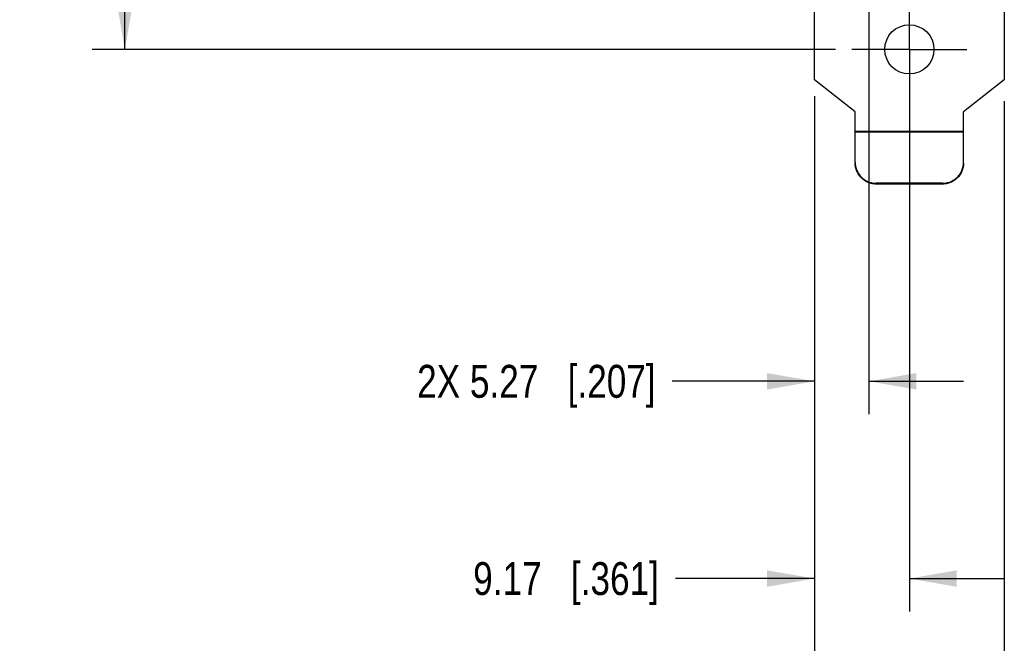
# Model space of a CAD drawing. Header units: inches. Extents: x 0 to 22, y 0 to 17.
# Tile 3 of 17: x 3.6 to 7.3, y 5.8 to 8.2. Entities that reach past the tile are written whole.
import ezdxf

# ---------------------------------------------------------------- set-up
doc = ezdxf.new("R2010")
doc.units = ezdxf.units.IN
doc.header["$LTSCALE"] = 1.21
doc.header["$MEASUREMENT"] = 0
doc.linetypes.add('CENTER', pattern=[0.6, 0.375, -0.075, 0.075, -0.075])
doc.layers.get('0').update_dxf_attribs({"linetype": 'CONTINUOUS'})
doc.layers.add('DEFAULT_1', color=7, linetype='CENTER')
doc.layers.add('DIMENSIONS', color=7, linetype='CONTINUOUS')
doc.styles.get("Standard").update_dxf_attribs({"font": 'txt', "width": 0.8})
doc.dimstyles.new('DIMSTYLE_1', dxfattribs={"dimtxt": 0.125, "dimasz": 0.18, "dimexe": 0.125, "dimexo": 0.0625, "dimgap": 0.0625, "dimtad": 0, "dimtih": 1, "dimtoh": 1, "dimzin": 0, "dimdsep": 46, "dimtxsty": 'STANDARD', "dimblk": '_FILLED', "dimblk1": '_FILLED', "dimblk2": '_FILLED', "dimcen": 0.09, "dimazin": 0, "dimtp": 0.01, "dimtm": 0.01, "dimtfac": 1, "dimtofl": 0, "dimtmove": 0, "dimatfit": 3, "dimldrblk": '_FILLED', "dimfxl": 1, "dimtolj": 1, "dimtzin": 0, "dimarcsym": 0})

# ---------------------------------------------------------------- blocks, each defined once
blk = doc.blocks.new('_FILLED')
at = {"color": 0, "linetype": 'BYBLOCK'}
blk.add_solid([(0, 0), (-1, 0.174), (-1, -0.174)], dxfattribs=at)
blk = doc.blocks.new('*D0')
at = {"layer": 'DIMENSIONS', "color": 2, "linetype": 'CONTINUOUS'}
for p, q in [((6.3975, 12.2594), (3.8411, 12.2594)), ((3.9661, 12.2594), (3.9661, 10.2779)), ((3.9661, 8.0464), (3.9661, 9.8404)), ((6.668, 8.0464), (3.8411, 8.0464))]:
    blk.add_line(p, q, dxfattribs=at)
at = {"layer": 'DIMENSIONS', "color": 2, "linetype": 'CONTINUOUS', "xscale": 0.18, "yscale": 0.18, "zscale": 0.18}
for p, rotation in [((3.9661, 12.2594), 90), ((3.9661, 8.0464), 270)]:
    blk.add_blockref('_FILLED', p, dxfattribs=dict(at, rotation=rotation))
at = {"layer": 'DIMENSIONS', "color": 2, "linetype": 'CONTINUOUS', "insert": (3.9161, 10.2154), "char_height": 0.125, "width": 0.7, "attachment_point": 2, "line_spacing_factor": 0.9}
blk.add_mtext('107.01\\P[4.213]', dxfattribs=at)
blk = doc.blocks.new('*D2')
at = {"layer": 'DIMENSIONS', "color": 2, "linetype": 'CONTINUOUS'}
for p, q in [((6.7955, 8.8455), (6.7955, 6.6591)), ((6.588, 7.868), (6.588, 6.6591)), ((6.588, 6.7841), (6.0468, 6.7841)), ((6.7955, 6.7841), (7.1555, 6.7841))]:
    blk.add_line(p, q, dxfattribs=at)
at = {"layer": 'DIMENSIONS', "color": 2, "linetype": 'CONTINUOUS', "xscale": 0.18, "yscale": 0.18, "zscale": 0.18}
blk.add_blockref('_FILLED', (6.588, 6.7841), dxfattribs=at)
at = {"layer": 'DIMENSIONS', "color": 2, "linetype": 'CONTINUOUS', "xscale": 0.18, "yscale": 0.18, "zscale": 0.18, "rotation": 180}
blk.add_blockref('_FILLED', (6.7955, 6.7841), dxfattribs=at)
at = {"layer": 'DIMENSIONS', "color": 2, "linetype": 'CONTINUOUS', "insert": (5.9843, 6.8466), "char_height": 0.125, "width": 1.425, "attachment_point": 3, "line_spacing_factor": 0.9}
blk.add_mtext('2X 5.27{\\ftxt.shx;\\W1.000000;\\H0.125000; }[.207]', dxfattribs=at)
blk = doc.blocks.new('*D3')
at = {"layer": 'DIMENSIONS', "color": 2, "linetype": 'CONTINUOUS'}
for p, q in [((6.588, 7.8561), (6.588, 5.9091)), ((6.949, 7.8356), (6.949, 5.9091)), ((6.588, 6.0341), (6.0592, 6.0341)), ((6.949, 6.0341), (7.309, 6.0341))]:
    blk.add_line(p, q, dxfattribs=at)
at = {"layer": 'DIMENSIONS', "color": 2, "linetype": 'CONTINUOUS', "xscale": 0.18, "yscale": 0.18, "zscale": 0.18}
blk.add_blockref('_FILLED', (6.588, 6.0341), dxfattribs=at)
at = {"layer": 'DIMENSIONS', "color": 2, "linetype": 'CONTINUOUS', "xscale": 0.18, "yscale": 0.18, "zscale": 0.18, "rotation": 180}
blk.add_blockref('_FILLED', (6.949, 6.0341), dxfattribs=at)
at = {"layer": 'DIMENSIONS', "color": 2, "linetype": 'CONTINUOUS', "insert": (5.9967, 6.0966), "char_height": 0.125, "width": 1.125, "attachment_point": 3, "line_spacing_factor": 0.9}
blk.add_mtext('9.17{\\ftxt.shx;\\W1.000000;\\H0.125000; }[.361]', dxfattribs=at)
blk = doc.blocks.new('*D4')
at = {"layer": 'DIMENSIONS', "color": 2, "linetype": 'CONTINUOUS'}
for p, q in [((6.588, 7.8446), (6.588, 5.1591)), ((7.31, 7.8496), (7.31, 5.1591)), ((6.949, 5.2841), (6.0919, 5.2841)), ((6.588, 5.2841), (6.949, 5.2841)), ((7.31, 5.2841), (6.949, 5.2841))]:
    blk.add_line(p, q, dxfattribs=at)
at = {"layer": 'DIMENSIONS', "color": 2, "linetype": 'CONTINUOUS', "xscale": 0.18, "yscale": 0.18, "zscale": 0.18, "rotation": 180}
blk.add_blockref('_FILLED', (6.588, 5.2841), dxfattribs=at)
at = {"layer": 'DIMENSIONS', "color": 2, "linetype": 'CONTINUOUS', "xscale": 0.18, "yscale": 0.18, "zscale": 0.18}
blk.add_blockref('_FILLED', (7.31, 5.2841), dxfattribs=at)
at = {"layer": 'DIMENSIONS', "color": 2, "linetype": 'CONTINUOUS', "insert": (6.0294, 5.3466), "char_height": 0.125, "width": 1.225, "attachment_point": 3, "line_spacing_factor": 0.9}
blk.add_mtext('18.34{\\ftxt.shx;\\W1.000000;\\H0.125000; }[.722]', dxfattribs=at)

msp = doc.modelspace()

# ---------------------------------------------------------------- linework, layer by layer
at = {"color": 3, "linetype": 'CONTINUOUS'}
for p, q in [((6.588, 7.9305), (6.588, 12.0134)), ((7.31, 11.9824), (7.31, 7.9305)), ((6.743, 7.8094), (6.588, 7.9305)), ((7.31, 7.9305), (7.155, 7.8094)), ((6.743, 7.6169), (6.743, 7.8094)), ((7.155, 7.6169), (7.155, 7.8094)), ((6.743, 7.7354), (7.155, 7.7354)), ((6.743, 7.7324), (7.155, 7.7324)), ((7.075, 7.5372), (6.823, 7.5372))]:
    msp.add_line(p, q, dxfattribs=at)
at = {"color": 7, "linetype": 'CONTINUOUS'}
for p, q in [((6.823, 7.5372), (6.823, 7.5341)), ((7.075, 7.5341), (6.823, 7.5341)), ((7.075, 7.5372), (7.075, 7.5341))]:
    msp.add_line(p, q, dxfattribs=at)
at = {"color": 3, "linetype": 'CONTINUOUS'}
msp.add_circle((6.949, 8.0464), 0.0935, dxfattribs=at)
for points, knots in [([(6.743, 7.6169), (6.743, 7.6117), (6.7438, 7.6038), (6.7464, 7.5937), (6.749, 7.5863), (6.7524, 7.5792), (6.7578, 7.5703), (6.7661, 7.5601), (6.7763, 7.5518), (6.7853, 7.5465), (6.7924, 7.5431), (6.7998, 7.5405), (6.8099, 7.5379), (6.8178, 7.5372), (6.823, 7.5372)], [0, 0, 0, 0, 0.124648, 0.18713, 0.249587, 0.312041, 0.374513, 0.499391, 0.624361, 0.686946, 0.749551, 0.812193, 0.874885, 1, 1, 1, 1]), ([(7.075, 7.5372), (7.0803, 7.5372), (7.0881, 7.5379), (7.0983, 7.5405), (7.1057, 7.5431), (7.1128, 7.5465), (7.1218, 7.5518), (7.132, 7.5601), (7.1403, 7.5703), (7.1457, 7.5792), (7.1491, 7.5863), (7.1517, 7.5937), (7.1543, 7.6038), (7.155, 7.6117), (7.155, 7.6169)], [0, 0, 0, 0, 0.125115, 0.187807, 0.250449, 0.313054, 0.375639, 0.500609, 0.625487, 0.687959, 0.750413, 0.81287, 0.875352, 1, 1, 1, 1])]:
    msp.add_open_spline(points, degree=3, knots=knots, dxfattribs=at)
at = {"color": 7, "linetype": 'CONTINUOUS'}
for points, knots in [([(6.823, 7.5341), (6.8178, 7.5341), (6.8099, 7.5349), (6.7998, 7.5374), (6.7924, 7.5401), (6.7853, 7.5434), (6.7763, 7.5488), (6.7661, 7.5571), (6.7578, 7.5672), (6.7524, 7.5762), (6.749, 7.5833), (6.7464, 7.5906), (6.7438, 7.6008), (6.743, 7.6086), (6.743, 7.6138)], [0, 0, 0, 0, 0.125115, 0.187807, 0.250449, 0.313054, 0.375639, 0.500609, 0.625487, 0.687959, 0.750413, 0.81287, 0.875352, 1, 1, 1, 1]), ([(7.155, 7.6138), (7.155, 7.6086), (7.1543, 7.6008), (7.1517, 7.5906), (7.1491, 7.5833), (7.1457, 7.5762), (7.1403, 7.5672), (7.132, 7.5571), (7.1218, 7.5488), (7.1128, 7.5434), (7.1057, 7.5401), (7.0983, 7.5374), (7.0881, 7.5349), (7.0803, 7.5341), (7.075, 7.5341)], [0, 0, 0, 0, 0.124648, 0.18713, 0.249587, 0.312041, 0.374513, 0.499391, 0.624361, 0.686946, 0.749551, 0.812193, 0.874885, 1, 1, 1, 1])]:
    msp.add_open_spline(points, degree=3, knots=knots, dxfattribs=at)
at = {"layer": 'DEFAULT_1', "color": 7, "linetype": 'CENTER'}
for q in [(6.949, 8.2649), (6.7305, 8.0464), (7.1675, 8.0464), (6.949, 7.8279)]:
    msp.add_line((6.949, 8.0464), q, dxfattribs=at)

# ---------------------------------------------------------------- dimensions: what is measured, and where the dimension line sits
at = {"layer": 'DIMENSIONS', "color": 2, "linetype": 'CONTINUOUS'}
dim = msp.add_linear_dim(base=(3.9661, 12.2594), p1=(6.7305, 8.0464), p2=(6.46, 12.2594), angle=90, text='<>\\P[]', dimstyle='DIMSTYLE_1', dxfattribs=at)
dim.commit()
dim.dimension.update_dxf_attribs({"geometry": '*D0', "text_midpoint": (3.9661, 10.0592), "dimtype": 160})
for base, p1, p2, text, picture, middle in [((6.7955, 6.7841), (6.588, 7.9305), (6.7955, 8.908), '2X <>\\P[]', '*D2', (5.2718, 6.7841)), ((7.31, 5.2841), (6.588, 7.9071), (7.31, 7.9121), '<>\\P[]', '*D4', (5.4169, 5.2841)), ((6.949, 6.0341), (6.588, 7.9186), (6.949, 7.8981), '<>\\P[]', '*D3', (5.4342, 6.0341))]:
    dim = msp.add_linear_dim(base=base, p1=p1, p2=p2, text=text, dimstyle='DIMSTYLE_1', dxfattribs=at)
    dim.commit()
    dim.dimension.update_dxf_attribs({"geometry": picture, "text_midpoint": middle, "dimtype": 160})

doc.saveas('drawing.dxf')
